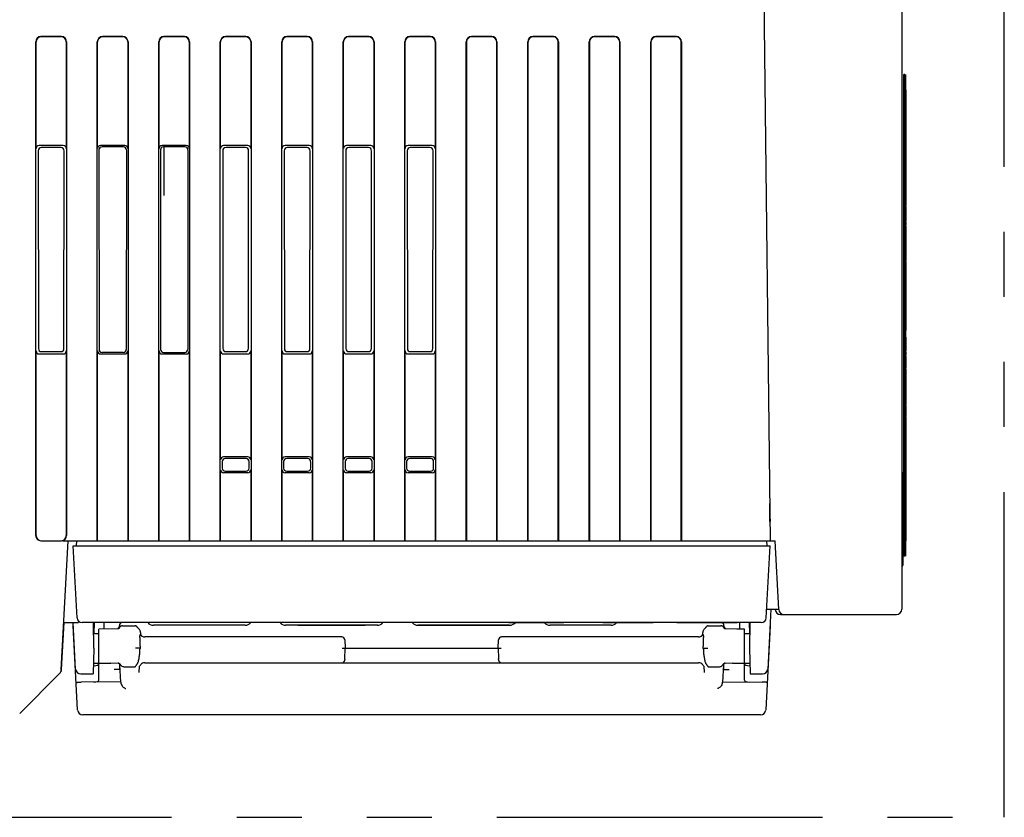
# Model space of a CAD drawing. Header units: millimetres. Extents: x -1 to 980, y -266 to 617.
# Tile 32 of 35: x 409 to 505, y 450 to 528. Entities that reach past the tile are written whole.
import ezdxf

# ---------------------------------------------------------------- set-up
doc = ezdxf.new("R2010")
doc.units = ezdxf.units.MM
doc.linetypes.add('PHANTOMX2', pattern=[127, 63.5, -12.7, 12.7, -12.7, 12.7, -12.7])
for name, color, linetype in [('10', 3, 'CONTINUOUS'), ('11', 2, 'CONTINUOUS'), ('18', 1, 'PHANTOMX2')]:
    doc.layers.add(name, color=color, linetype=linetype)

msp = doc.modelspace()

# ---------------------------------------------------------------- linework, layer by layer
at = {"layer": '10'}
for p, q in [((481.395, 541.5), (482.146, 477)), ((494.996, 541.5), (494.996, 470.3)), ((410.496, 477.5), (410.496, 525.702)), ((410.522, 515.275), (410.522, 525.676)), ((412.998, 526.2), (410.994, 526.2)), ((412.972, 526.174), (411.021, 526.174)), ((413.47, 525.676), (413.47, 515.275)), ((413.496, 525.702), (413.496, 477.5)), ((416.496, 477), (416.496, 525.702)), ((416.522, 515.275), (416.522, 525.676)), ((418.998, 526.2), (416.994, 526.2)), ((418.972, 526.174), (417.021, 526.174)), ((419.47, 525.676), (419.47, 515.275)), ((419.496, 525.702), (419.496, 477)), ((422.496, 477), (422.496, 525.702)), ((422.522, 515.275), (422.522, 525.676)), ((424.998, 526.2), (422.994, 526.2)), ((424.972, 526.174), (423.021, 526.174)), ((425.47, 525.676), (425.47, 515.275)), ((425.496, 525.702), (425.496, 477)), ((428.496, 477), (428.496, 525.702)), ((428.522, 515.275), (428.522, 525.676)), ((430.998, 526.2), (428.994, 526.2)), ((430.972, 526.174), (429.021, 526.174)), ((431.47, 525.676), (431.47, 515.275)), ((431.496, 525.702), (431.496, 477)), ((434.496, 477), (434.496, 525.702)), ((434.522, 515.275), (434.522, 525.676)), ((436.998, 526.2), (434.994, 526.2)), ((436.972, 526.174), (435.021, 526.174)), ((437.47, 525.676), (437.47, 515.275)), ((437.496, 525.702), (437.496, 477)), ((440.496, 477), (440.496, 525.702)), ((440.522, 515.275), (440.522, 525.676)), ((442.998, 526.2), (440.994, 526.2)), ((442.972, 526.174), (441.021, 526.174)), ((443.47, 525.676), (443.47, 515.275)), ((443.496, 525.702), (443.496, 477)), ((446.496, 477), (446.496, 525.702)), ((446.522, 515.275), (446.522, 525.676)), ((448.998, 526.2), (446.994, 526.2)), ((448.972, 526.174), (447.021, 526.174)), ((449.47, 525.676), (449.47, 515.275)), ((449.496, 525.702), (449.496, 477)), ((452.496, 477), (452.496, 525.702)), ((452.522, 525.676), (452.522, 477)), ((454.998, 526.2), (452.994, 526.2)), ((454.972, 526.174), (453.021, 526.174)), ((455.47, 477), (455.47, 525.676)), ((455.496, 525.702), (455.496, 477)), ((458.496, 477), (458.496, 525.702)), ((458.522, 525.676), (458.522, 477)), ((460.998, 526.2), (458.994, 526.2)), ((460.972, 526.174), (459.021, 526.174)), ((461.47, 477), (461.47, 525.676)), ((461.496, 525.702), (461.496, 477)), ((464.496, 477), (464.496, 525.702)), ((464.522, 525.676), (464.522, 477)), ((466.998, 526.2), (464.994, 526.2)), ((466.972, 526.174), (465.021, 526.174)), ((467.47, 477), (467.47, 525.676)), ((467.496, 525.702), (467.496, 477)), ((470.496, 477), (470.496, 525.702)), ((470.522, 525.676), (470.522, 477)), ((472.998, 526.2), (470.994, 526.2)), ((472.972, 526.174), (471.021, 526.174)), ((473.47, 477), (473.47, 525.676)), ((473.496, 525.702), (473.496, 477)), ((495.286, 522.5), (495.186, 522.5)), ((495.186, 475.5), (495.186, 522.5)), ((495.286, 522.5), (495.286, 475.5)), ((495.386, 521), (495.386, 522.5)), ((495.386, 521), (495.386, 509.718)), ((410.735, 515.062), (410.75, 495.753)), ((413.171, 515.574), (410.821, 515.574)), ((412.959, 515.361), (411.034, 515.361)), ((413.243, 495.753), (413.257, 515.062)), ((416.656, 515.141), (416.665, 495.668)), ((419.171, 515.574), (416.821, 515.574)), ((419.038, 515.44), (416.955, 515.44)), ((419.336, 515.141), (419.327, 495.668)), ((422.656, 515.141), (422.665, 495.668)), ((425.171, 515.574), (422.821, 515.574)), ((425.038, 515.44), (422.955, 515.44)), ((422.996, 515.44), (422.996, 510.7)), ((425.336, 515.141), (425.327, 495.668)), ((428.735, 515.062), (428.75, 495.753)), ((431.171, 515.574), (428.821, 515.574)), ((430.959, 515.361), (429.034, 515.361)), ((431.243, 495.753), (431.257, 515.062)), ((434.735, 515.062), (434.75, 495.753)), ((437.171, 515.574), (434.821, 515.574)), ((436.959, 515.361), (435.034, 515.361)), ((437.243, 495.753), (437.257, 515.062)), ((440.735, 515.062), (440.75, 495.753)), ((443.171, 515.574), (440.821, 515.574)), ((442.959, 515.361), (441.034, 515.361)), ((443.243, 495.753), (443.257, 515.062)), ((446.735, 515.062), (446.75, 495.753)), ((449.171, 515.574), (446.821, 515.574)), ((448.959, 515.361), (447.034, 515.361)), ((449.243, 495.753), (449.257, 515.062)), ((495.386, 509.624), (495.386, 509.718)), ((495.386, 509.624), (495.386, 508.215)), ((495.386, 508.12), (495.386, 508.215)), ((495.386, 508.12), (495.386, 507.818)), ((495.386, 507.726), (495.386, 507.818)), ((495.386, 507.726), (495.386, 505.562)), ((495.386, 505.535), (495.386, 505.562)), ((495.386, 505.535), (495.386, 504.351)), ((495.386, 504.263), (495.386, 504.351)), ((495.386, 504.263), (495.386, 497.511)), ((495.386, 503.396), (495.386, 498.396)), ((495.386, 496.856), (495.386, 497.511)), ((495.386, 496.856), (495.386, 495.518)), ((410.522, 477.5), (410.522, 495.525)), ((410.821, 495.226), (413.171, 495.226)), ((411.049, 495.454), (412.943, 495.454)), ((413.47, 495.525), (413.47, 477.5)), ((416.522, 477), (416.522, 495.525)), ((416.821, 495.226), (419.171, 495.226)), ((419.028, 495.369), (416.964, 495.369)), ((419.47, 495.525), (419.47, 477)), ((422.522, 477), (422.522, 495.525)), ((422.821, 495.226), (425.171, 495.226)), ((422.964, 495.369), (425.028, 495.369)), ((425.47, 495.525), (425.47, 477)), ((428.522, 484.875), (428.522, 495.525)), ((428.821, 495.226), (431.171, 495.226)), ((429.049, 495.454), (430.943, 495.454)), ((431.47, 495.525), (431.47, 484.875)), ((434.522, 484.875), (434.522, 495.525)), ((434.821, 495.226), (437.171, 495.226)), ((435.049, 495.454), (436.943, 495.454)), ((437.47, 495.525), (437.47, 484.875)), ((440.522, 484.875), (440.522, 495.525)), ((440.821, 495.226), (443.171, 495.226)), ((441.049, 495.454), (442.943, 495.454)), ((443.47, 495.525), (443.47, 484.875)), ((446.522, 484.875), (446.522, 495.525)), ((446.821, 495.226), (449.171, 495.226)), ((447.049, 495.454), (448.943, 495.454)), ((449.47, 495.525), (449.47, 484.875)), ((495.386, 495.429), (495.386, 495.518)), ((495.386, 495.429), (495.386, 495.127)), ((495.386, 495.054), (495.386, 495.127)), ((495.386, 495.054), (495.386, 493.869)), ((495.386, 493.78), (495.386, 493.869)), ((495.386, 493.78), (495.386, 490.301)), ((495.386, 490.205), (495.386, 490.301)), ((495.386, 490.205), (495.386, 489.193)), ((495.386, 489.116), (495.386, 489.193)), ((495.386, 489.116), (495.386, 477)), ((428.677, 484.72), (428.677, 484.079)), ((431.171, 485.174), (428.821, 485.174)), ((431.016, 485.019), (428.976, 485.019)), ((431.316, 484.079), (431.315, 484.72)), ((434.677, 484.72), (434.677, 484.079)), ((437.171, 485.174), (434.821, 485.174)), ((437.016, 485.019), (434.976, 485.019)), ((437.316, 484.079), (437.315, 484.72)), ((440.677, 484.72), (440.677, 484.079)), ((443.171, 485.174), (440.821, 485.174)), ((443.016, 485.019), (440.976, 485.019)), ((443.316, 484.079), (443.315, 484.72)), ((446.677, 484.72), (446.677, 484.079)), ((449.171, 485.174), (446.821, 485.174)), ((449.016, 485.019), (446.976, 485.019)), ((449.316, 484.079), (449.315, 484.72)), ((428.522, 477), (428.522, 483.925)), ((431.171, 483.626), (428.821, 483.626)), ((428.975, 483.78), (431.017, 483.78)), ((431.47, 483.925), (431.47, 477)), ((434.522, 477), (434.522, 483.925)), ((437.171, 483.626), (434.821, 483.626)), ((434.975, 483.78), (437.017, 483.78)), ((437.47, 483.925), (437.47, 477)), ((440.522, 477), (440.522, 483.925)), ((443.171, 483.626), (440.821, 483.626)), ((440.975, 483.78), (443.017, 483.78)), ((443.47, 483.925), (443.47, 477)), ((446.522, 477), (446.522, 483.925)), ((449.171, 483.626), (446.821, 483.626)), ((446.975, 483.78), (449.017, 483.78)), ((449.47, 483.925), (449.47, 477)), ((495.146, 474.74), (495.146, 483.44)), ((495.386, 484.085), (495.386, 478.348)), ((495.386, 483.554), (495.386, 478.879)), ((482.119, 480.625), (482.129, 480.625)), ((495.386, 480.845), (495.386, 480.207)), ((482.129, 479.175), (482.12, 480.325)), ((482.131, 480.325), (482.136, 479.175)), ((482.137, 478.875), (482.132, 478.876)), ((482.137, 478.89), (482.137, 478.875)), ((410.998, 477), (412.994, 477)), ((412.985, 464.392), (413.646, 477)), ((413.145, 477), (482.646, 477)), ((482.999, 470.274), (482.646, 477)), ((495.386, 475.5), (495.386, 477)), ((495.286, 475.5), (495.186, 475.5)), ((481.821, 470.3), (482.997, 470.3)), ((482.214, 470.3), (481.909, 464.474)), ((482.648, 470.274), (482.646, 470.3)), ((413.007, 464.443), (413.246, 468.999)), ((413.227, 469), (414.646, 469)), ((414.383, 464.474), (414.146, 469)), ((416.146, 466.5), (416.124, 469)), ((416.19, 469), (416.171, 467.95)), ((417.146, 469), (417.146, 468.364)), ((479.146, 469), (479.146, 468.364)), ((480.103, 469), (480.121, 467.95)), ((480.168, 469), (480.146, 466.5)), ((483.147, 469.8), (494.496, 469.8)), ((414.146, 468.7), (414.162, 468.7)), ((414.577, 460.474), (414.146, 468.7)), ((416.134, 467.95), (416.646, 467.95)), ((418.514, 468.384), (416.646, 468.357)), ((416.646, 465.083), (416.646, 468.357)), ((418.487, 468.406), (418.467, 468.383)), ((418.507, 468.431), (418.487, 468.406)), ((418.522, 468.449), (418.507, 468.431)), ((418.519, 468.384), (418.514, 468.384)), ((418.519, 468.384), (418.519, 468.384)), ((418.534, 468.463), (418.522, 468.449)), ((418.545, 468.477), (418.534, 468.463)), ((418.554, 468.487), (418.545, 468.477)), ((418.562, 468.498), (418.554, 468.487)), ((418.571, 468.508), (418.562, 468.498)), ((418.576, 468.515), (418.571, 468.508)), ((418.581, 468.522), (418.576, 468.515)), ((418.587, 468.529), (418.581, 468.522)), ((418.592, 468.536), (418.587, 468.529)), ((418.597, 468.543), (418.592, 468.536)), ((418.602, 468.55), (418.597, 468.543)), ((418.62, 468.437), (418.597, 468.414)), ((418.607, 468.557), (418.602, 468.55)), ((418.612, 468.563), (418.607, 468.557)), ((418.616, 468.57), (418.612, 468.563)), ((418.617, 468.434), (418.616, 468.433)), ((418.628, 468.449), (418.617, 468.434)), ((418.646, 468.497), (418.646, 468.7)), ((418.946, 468.693), (420.204, 468.693)), ((420.706, 468.052), (420.708, 467.837)), ((475.585, 467.837), (475.587, 468.052)), ((476.088, 468.693), (477.346, 468.693)), ((477.646, 468.7), (477.646, 468.497)), ((477.646, 468.498), (477.646, 468.497)), ((477.646, 468.496), (477.646, 468.497)), ((477.665, 468.587), (477.657, 468.598)), ((477.674, 468.435), (477.664, 468.45)), ((477.697, 468.413), (477.672, 468.437)), ((477.676, 468.433), (477.674, 468.435)), ((477.741, 468.485), (477.729, 468.499)), ((477.752, 468.471), (477.741, 468.485)), ((477.763, 468.457), (477.752, 468.471)), ((477.779, 468.437), (477.763, 468.457)), ((477.779, 468.384), (477.774, 468.384)), ((477.774, 468.384), (477.774, 468.384)), ((477.796, 468.418), (477.779, 468.437)), ((477.825, 468.383), (477.796, 468.418)), ((479.646, 465.083), (479.646, 468.357)), ((479.646, 467.95), (480.159, 467.95)), ((482.146, 468.7), (481.715, 460.474)), ((482.13, 468.7), (482.146, 468.7)), ((440.354, 467.6), (421.133, 467.6)), ((440.653, 467.316), (440.696, 466.5)), ((455.596, 466.5), (455.639, 467.316)), ((475.159, 467.6), (455.938, 467.6)), ((416.146, 466.5), (416.103, 464)), ((420.666, 466.496), (420.219, 466.506)), ((420.666, 466.496), (420.666, 466.499)), ((440.396, 466.5), (455.897, 466.5)), ((440.642, 465.459), (440.696, 466.5)), ((455.596, 466.5), (455.651, 465.459)), ((475.626, 466.496), (476.073, 466.506)), ((475.626, 466.499), (475.626, 466.496)), ((480.146, 466.5), (480.19, 464)), ((413.078, 465.8), (413.059, 465.8)), ((416.121, 465.05), (417.826, 465.05)), ((416.646, 465.083), (418.521, 465.052)), ((416.646, 463.38), (416.646, 465.05)), ((417.826, 465.05), (417.826, 465.064)), ((417.826, 465.05), (417.84, 465.063)), ((418.537, 465.05), (418.546, 465.048)), ((418.542, 465.049), (418.557, 465.045)), ((421.121, 465.083), (475.172, 465.083)), ((477.734, 465.044), (477.752, 465.05)), ((477.746, 465.048), (477.76, 465.051)), ((477.752, 465.05), (477.754, 465.05)), ((477.771, 465.052), (479.646, 465.083)), ((478.453, 465.063), (478.466, 465.05)), ((478.466, 465.064), (478.466, 465.05)), ((478.466, 465.05), (480.171, 465.05)), ((479.646, 463.38), (479.646, 465.05)), ((408.922, 460.146), (412.84, 464.064)), ((416.155, 464.795), (416.116, 464.795)), ((418.718, 464.421), (418.155, 464.421)), ((418.646, 464.982), (418.646, 464.421)), ((418.693, 464.895), (418.693, 464.892)), ((418.693, 464.892), (418.693, 464.893)), ((418.783, 463.188), (418.693, 464.893)), ((419.186, 464.689), (420.144, 464.689)), ((420.596, 464.121), (420.628, 464.739)), ((420.627, 464.734), (420.628, 464.739)), ((475.657, 464.755), (475.663, 464.742)), ((475.663, 464.742), (475.664, 464.739)), ((475.664, 464.739), (475.666, 464.735)), ((475.664, 464.739), (475.697, 464.121)), ((476.148, 464.689), (477.107, 464.689)), ((477.599, 464.893), (477.51, 463.188)), ((477.574, 464.421), (478.137, 464.421)), ((477.646, 464.421), (477.646, 464.982)), ((480.137, 464.795), (480.176, 464.795)), ((414.883, 464), (416.103, 464)), ((418.781, 463.214), (414.927, 463.19)), ((477.511, 463.214), (481.365, 463.19)), ((480.19, 464), (481.41, 464)), ((481.216, 460), (415.077, 460))]:
    msp.add_line(p, q, dxfattribs=at)
for points in [[(418.597, 468.414), (418.567, 468.395), (418.54, 468.386), (418.519, 468.384)], [(418.627, 468.586), (418.625, 468.583), (418.623, 468.58), (418.621, 468.577), (418.619, 468.573), (418.616, 468.57)], [(418.637, 468.601), (418.635, 468.598), (418.633, 468.595), (418.631, 468.592), (418.629, 468.589), (418.627, 468.586)], [(418.646, 468.498), (418.646, 468.495), (418.645, 468.488), (418.641, 468.478), (418.636, 468.464), (418.628, 468.449)], [(418.646, 468.617), (418.645, 468.616), (418.644, 468.613), (418.643, 468.611), (418.641, 468.608), (418.64, 468.606), (418.638, 468.603), (418.637, 468.601)], [(477.657, 468.598), (477.654, 468.604), (477.651, 468.609), (477.648, 468.614), (477.646, 468.617)], [(477.664, 468.45), (477.656, 468.465), (477.651, 468.478), (477.648, 468.489), (477.646, 468.495), (477.646, 468.496)], [(477.729, 468.499), (477.718, 468.513), (477.713, 468.52), (477.708, 468.527), (477.702, 468.534), (477.697, 468.541), (477.692, 468.547), (477.687, 468.554), (477.682, 468.561), (477.678, 468.568), (477.673, 468.574), (477.669, 468.58), (477.665, 468.587)], [(477.774, 468.384), (477.754, 468.386), (477.728, 468.394), (477.697, 468.413)], [(479.646, 468.357), (478.903, 468.368), (477.779, 468.384)], [(418.521, 465.052), (418.526, 465.052), (418.537, 465.05)], [(418.557, 465.045), (418.579, 465.035), (418.603, 465.02), (418.627, 465.002), (418.647, 464.981), (418.664, 464.959), (418.677, 464.938), (418.685, 464.92), (418.69, 464.906), (418.693, 464.896), (418.693, 464.895)], [(477.599, 464.892), (477.6, 464.896), (477.602, 464.905), (477.607, 464.92), (477.615, 464.938), (477.627, 464.958), (477.644, 464.98), (477.665, 465.001), (477.688, 465.019), (477.712, 465.034), (477.734, 465.044)], [(477.76, 465.051), (477.77, 465.052), (477.771, 465.052)], [(420.628, 464.739), (420.629, 464.742), (420.635, 464.755)], [(420.635, 464.755), (420.645, 464.774), (420.659, 464.799), (420.68, 464.83), (420.707, 464.866), (420.734, 464.9)], [(475.558, 464.9), (475.585, 464.867), (475.612, 464.831), (475.632, 464.8), (475.647, 464.775), (475.657, 464.755)]]:
    msp.add_lwpolyline(points, dxfattribs=at)
for centre, radius, start, end in [((494.846, 483.44), 0.3, 0, 60), ((494.846, 474.74), 0.3, 300, 60), ((494.846, 474.74), 0.3, 300, 0), ((483.147, 470.3), 0.5, 183, 270), ((483.498, 470.3), 0.5, 183, 270), ((494.496, 470.3), 0.5, 270, 0), ((418.946, 468.7), 0.3, 90, 180), ((477.346, 468.7), 0.3, 0, 75.21773), ((418.367, 468.645), 0.328, 320.53627, 332.0169), ((418.353, 468.652), 0.344, 332.06688, 341.5881), ((477.939, 468.652), 0.343, 198.41018, 208.14282), ((477.925, 468.645), 0.328, 208.19525, 219.46501), ((421.133, 468.1), 0.5, 210.76921, 270), ((440.335, 467.122), 0.479, 84.11066, 87.81269), ((440.354, 467.3), 0.3, 3, 90), ((455.938, 467.3), 0.3, 90, 177), ((455.957, 467.122), 0.479, 92.18731, 95.88934), ((475.159, 468.1), 0.5, 270, 329.23078), ((425.676, 466.237), 5.016, 177.04818, 177.32887), ((425.815, 466.544), 5.149, 178.18378, 180.50812), ((470.356, 466.543), 5.27, 359.51857, 1.78953), ((470.616, 466.237), 5.016, 2.67113, 2.95182), ((421.121, 464.583), 0.5, 90, 140.67004), ((440.337, 465.383), 0.3, 270, 297.06725), ((455.955, 465.383), 0.3, 242.93275, 270), ((475.172, 464.583), 0.5, 39.32996, 90), ((412.486, 464.418), 0.5, 315, 357), ((412.508, 464.469), 0.5, 333.74522, 357), ((414.883, 464.5), 0.5, 183, 270), ((419.186, 464.624), 0.065, 90.01951, 91.26312), ((418.918, 465.814), 1.699, 325.53888, 327.29318), ((418.692, 465.961), 1.969, 327.26317, 328.09246), ((418.538, 466.057), 2.15, 328.09942, 330.02206), ((477.793, 466.079), 2.195, 209.99717, 211.88066), ((477.602, 465.962), 1.97, 211.90785, 212.73719), ((477.414, 465.841), 1.747, 212.7314, 214.43772), ((477.107, 464.624), 0.065, 88.74145, 89.98506), ((481.41, 464.5), 0.5, 270, 357), ((415.077, 460.5), 0.5, 183, 270), ((481.216, 460.5), 0.5, 270, 357)]:
    msp.add_arc(centre, radius, start, end, dxfattribs=at)
for centre, major_axis, ratio, start_param, end_param in [((410.998, 525.698), (-0.356, 0.356), 0.992433, -0.7816, 0.7816), ((411.024, 525.672), (0.356, -0.356), 0.992433, 2.359993, 3.923193), ((412.968, 525.672), (-0.356, -0.356), 0.992433, 2.359993, 3.923193), ((412.994, 525.698), (0.356, 0.356), 0.992433, -0.7816, 0.7816), ((416.998, 525.698), (-0.356, 0.356), 0.992433, -0.7816, 0.7816), ((417.024, 525.672), (0.356, -0.356), 0.992433, 2.359993, 3.923193), ((418.968, 525.672), (-0.356, -0.356), 0.992433, 2.359993, 3.923193), ((418.994, 525.698), (0.356, 0.356), 0.992433, -0.7816, 0.7816), ((422.998, 525.698), (-0.356, 0.356), 0.992433, -0.7816, 0.7816), ((423.024, 525.672), (0.356, -0.356), 0.992433, 2.359993, 3.923193), ((424.968, 525.672), (-0.356, -0.356), 0.992433, 2.359993, 3.923193), ((424.994, 525.698), (0.356, 0.356), 0.992433, -0.7816, 0.7816), ((428.998, 525.698), (-0.356, 0.356), 0.992433, -0.7816, 0.7816), ((429.024, 525.672), (0.356, -0.356), 0.992433, 2.359993, 3.923193), ((430.968, 525.672), (-0.356, -0.356), 0.992433, 2.359993, 3.923193), ((430.994, 525.698), (0.356, 0.356), 0.992433, -0.7816, 0.7816), ((434.998, 525.698), (-0.356, 0.356), 0.992433, -0.7816, 0.7816), ((435.024, 525.672), (0.356, -0.356), 0.992433, 2.359993, 3.923193), ((436.968, 525.672), (-0.356, -0.356), 0.992433, 2.359993, 3.923193), ((436.994, 525.698), (0.356, 0.356), 0.992433, -0.7816, 0.7816), ((440.998, 525.698), (-0.356, 0.356), 0.992433, -0.7816, 0.7816), ((441.024, 525.672), (0.356, -0.356), 0.992433, 2.359993, 3.923193), ((442.968, 525.672), (-0.356, -0.356), 0.992433, 2.359993, 3.923193), ((442.994, 525.698), (0.356, 0.356), 0.992433, -0.7816, 0.7816), ((446.998, 525.698), (-0.356, 0.356), 0.992433, -0.7816, 0.7816), ((447.024, 525.672), (0.356, -0.356), 0.992433, 2.359993, 3.923193), ((448.968, 525.672), (-0.356, -0.356), 0.992433, 2.359993, 3.923193), ((448.994, 525.698), (0.356, 0.356), 0.992433, -0.7816, 0.7816), ((452.998, 525.698), (-0.356, 0.356), 0.992433, -0.7816, 0.7816), ((453.024, 525.672), (0.356, -0.356), 0.992433, 2.359993, 3.923193), ((454.968, 525.672), (-0.356, -0.356), 0.992433, 2.359993, 3.923193), ((454.994, 525.698), (0.356, 0.356), 0.992433, -0.7816, 0.7816), ((458.998, 525.698), (-0.356, 0.356), 0.992433, -0.7816, 0.7816), ((459.024, 525.672), (0.356, -0.356), 0.992433, 2.359993, 3.923193), ((460.968, 525.672), (-0.356, -0.356), 0.992433, 2.359993, 3.923193), ((460.994, 525.698), (0.356, 0.356), 0.992433, -0.7816, 0.7816), ((464.998, 525.698), (-0.356, 0.356), 0.992433, -0.7816, 0.7816), ((465.024, 525.672), (0.356, -0.356), 0.992433, 2.359993, 3.923193), ((466.968, 525.672), (-0.356, -0.356), 0.992433, 2.359993, 3.923193), ((466.994, 525.698), (0.356, 0.356), 0.992433, -0.7816, 0.7816), ((470.998, 525.698), (-0.356, 0.356), 0.992433, -0.7816, 0.7816), ((471.024, 525.672), (0.356, -0.356), 0.992433, 2.359993, 3.923193), ((472.968, 525.672), (-0.356, -0.356), 0.992433, 2.359993, 3.923193), ((472.994, 525.698), (0.356, 0.356), 0.992433, -0.7816, 0.7816), ((410.824, 515.273), (0.214, -0.214), 0.992433, 2.359993, 3.923193), ((411.036, 515.06), (-0.204, 0.223), 0.991641, -0.736027, 0.827173), ((412.956, 515.06), (0.204, 0.223), 0.991641, -0.827173, 0.736027), ((413.169, 515.273), (0.214, 0.214), 0.992433, -0.7816, 0.7816), ((416.824, 515.273), (0.214, -0.214), 0.992433, 2.359993, 3.923193), ((416.957, 515.139), (-0.208, 0.22), 0.991965, -0.75318, 0.81002), ((419.035, 515.139), (0.208, 0.22), 0.991965, -0.81002, 0.75318), ((419.169, 515.273), (0.214, 0.214), 0.992433, -0.7816, 0.7816), ((422.824, 515.273), (0.214, -0.214), 0.992433, 2.359993, 3.923193), ((422.957, 515.139), (-0.208, 0.22), 0.991965, -0.75318, 0.81002), ((425.035, 515.139), (0.208, 0.22), 0.991965, -0.81002, 0.75318), ((425.169, 515.273), (0.214, 0.214), 0.992433, -0.7816, 0.7816), ((428.824, 515.273), (0.214, -0.214), 0.992433, 2.359993, 3.923193), ((429.036, 515.06), (-0.204, 0.223), 0.991641, -0.736027, 0.827173), ((430.956, 515.06), (0.204, 0.223), 0.991641, -0.827173, 0.736027), ((431.169, 515.273), (0.214, 0.214), 0.992433, -0.7816, 0.7816), ((434.824, 515.273), (0.214, -0.214), 0.992433, 2.359993, 3.923193), ((435.036, 515.06), (-0.204, 0.223), 0.991641, -0.736027, 0.827173), ((436.956, 515.06), (0.204, 0.223), 0.991641, -0.827173, 0.736027), ((437.169, 515.273), (0.214, 0.214), 0.992433, -0.7816, 0.7816), ((440.824, 515.273), (0.214, -0.214), 0.992433, 2.359993, 3.923193), ((441.036, 515.06), (-0.204, 0.223), 0.991641, -0.736027, 0.827173), ((442.956, 515.06), (0.204, 0.223), 0.991641, -0.827173, 0.736027), ((443.169, 515.273), (0.214, 0.214), 0.992433, -0.7816, 0.7816), ((446.824, 515.273), (0.214, -0.214), 0.992433, 2.359993, 3.923193), ((447.036, 515.06), (-0.204, 0.223), 0.991641, -0.736027, 0.827173), ((448.956, 515.06), (0.204, 0.223), 0.991641, -0.827173, 0.736027), ((449.169, 515.273), (0.214, 0.214), 0.992433, -0.7816, 0.7816), ((410.824, 495.527), (0.214, 0.214), 0.992433, -3.923193, -2.359993), ((411.051, 495.755), (0.225, 0.201), 0.993148, 2.41559, 3.97879), ((412.941, 495.755), (0.225, -0.201), 0.993148, -0.837197, 0.726003), ((413.169, 495.527), (0.214, -0.214), 0.992433, -0.7816, 0.7816), ((416.824, 495.527), (0.214, 0.214), 0.992433, -3.923193, -2.359993), ((416.966, 495.67), (0.22, 0.207), 0.992873, 2.392021, 3.955221), ((419.026, 495.67), (0.22, -0.207), 0.992873, -0.813629, 0.749571), ((419.169, 495.527), (0.214, -0.214), 0.992433, -0.7816, 0.7816), ((422.824, 495.527), (0.214, 0.214), 0.992433, -3.923193, -2.359993), ((422.966, 495.67), (0.22, 0.207), 0.992873, 2.392021, 3.955221), ((425.026, 495.67), (0.22, -0.207), 0.992873, -0.813629, 0.749571), ((425.169, 495.527), (0.214, -0.214), 0.992433, -0.7816, 0.7816), ((428.824, 495.527), (0.214, 0.214), 0.992433, -3.923193, -2.359993), ((429.051, 495.755), (0.225, 0.201), 0.993148, 2.41559, 3.97879), ((430.941, 495.755), (0.225, -0.201), 0.993148, -0.837197, 0.726003), ((431.169, 495.527), (0.214, -0.214), 0.992433, -0.7816, 0.7816), ((434.824, 495.527), (0.214, 0.214), 0.992433, -3.923193, -2.359993), ((435.051, 495.755), (0.225, 0.201), 0.993148, 2.41559, 3.97879), ((436.941, 495.755), (0.225, -0.201), 0.993148, -0.837197, 0.726003), ((437.169, 495.527), (0.214, -0.214), 0.992433, -0.7816, 0.7816), ((440.824, 495.527), (0.214, 0.214), 0.992433, -3.923193, -2.359993), ((441.051, 495.755), (0.225, 0.201), 0.993148, 2.41559, 3.97879), ((442.941, 495.755), (0.225, -0.201), 0.993148, -0.837197, 0.726003), ((443.169, 495.527), (0.214, -0.214), 0.992433, -0.7816, 0.7816), ((446.824, 495.527), (0.214, 0.214), 0.992433, -3.923193, -2.359993), ((447.051, 495.755), (0.225, 0.201), 0.993148, 2.41559, 3.97879), ((448.941, 495.755), (0.225, -0.201), 0.993148, -0.837197, 0.726003), ((449.169, 495.527), (0.214, -0.214), 0.992433, -0.7816, 0.7816), ((428.824, 484.873), (0.214, -0.214), 0.992433, 2.359993, 3.923193), ((428.978, 484.718), (0.225, -0.201), 0.993148, 2.304395, 3.867595), ((431.014, 484.718), (0.225, 0.201), 0.993148, -0.726003, 0.837197), ((431.169, 484.873), (0.214, 0.214), 0.992433, -0.7816, 0.7816), ((434.824, 484.873), (0.214, -0.214), 0.992433, 2.359993, 3.923193), ((434.978, 484.718), (0.225, -0.201), 0.993148, 2.304395, 3.867595), ((437.014, 484.718), (0.225, 0.201), 0.993148, -0.726003, 0.837197), ((437.169, 484.873), (0.214, 0.214), 0.992433, -0.7816, 0.7816), ((440.824, 484.873), (0.214, -0.214), 0.992433, 2.359993, 3.923193), ((440.978, 484.718), (0.225, -0.201), 0.993148, 2.304395, 3.867595), ((443.014, 484.718), (0.225, 0.201), 0.993148, -0.726003, 0.837197), ((443.169, 484.873), (0.214, 0.214), 0.992433, -0.7816, 0.7816), ((446.824, 484.873), (0.214, -0.214), 0.992433, 2.359993, 3.923193), ((446.978, 484.718), (0.225, -0.201), 0.993148, 2.304395, 3.867595), ((449.014, 484.718), (0.225, 0.201), 0.993148, -0.726003, 0.837197), ((449.169, 484.873), (0.214, 0.214), 0.992433, -0.7816, 0.7816), ((428.824, 483.927), (0.214, 0.214), 0.992433, -3.923193, -2.359993), ((428.978, 484.082), (0.204, 0.223), 0.991641, -3.968766, -2.405566), ((431.015, 484.082), (-0.204, 0.223), 0.991641, -3.87762, -2.31442), ((431.169, 483.927), (0.214, -0.214), 0.992433, -0.7816, 0.7816), ((434.824, 483.927), (0.214, 0.214), 0.992433, -3.923193, -2.359993), ((434.978, 484.082), (0.204, 0.223), 0.991641, -3.968766, -2.405566), ((437.015, 484.082), (-0.204, 0.223), 0.991641, -3.87762, -2.31442), ((437.169, 483.927), (0.214, -0.214), 0.992433, -0.7816, 0.7816), ((440.824, 483.927), (0.214, 0.214), 0.992433, -3.923193, -2.359993), ((440.978, 484.082), (0.204, 0.223), 0.991641, -3.968766, -2.405566), ((443.015, 484.082), (-0.204, 0.223), 0.991641, -3.87762, -2.31442), ((443.169, 483.927), (0.214, -0.214), 0.992433, -0.7816, 0.7816), ((446.824, 483.927), (0.214, 0.214), 0.992433, -3.923193, -2.359993), ((446.978, 484.082), (0.204, 0.223), 0.991641, -3.968766, -2.405566), ((449.015, 484.082), (-0.204, 0.223), 0.991641, -3.87762, -2.31442), ((449.169, 483.927), (0.214, -0.214), 0.992433, -0.7816, 0.7816), ((410.998, 477.5), (0.502, 0), 0.996195, -3.141593, -1.570796), ((411.024, 477.5), (0.502, 0), 0.996195, 3.141593, 4.660128), ((412.994, 477.5), (0.502, 0), 0.996195, -1.570796, 0), ((412.968, 477.5), (-0.502, 0), 0.996195, 1.623057, 3.141593), ((412.573, 465.718), (0.501, 0), 0.008715, -0.276141, -0.000457), ((416.146, 464.978), (0.5, 0), 0.365544, -1.553343, 0), ((480.146, 464.978), (0.5, 0), 0.365544, -3.141593, -1.58825), ((415.435, 453.652), (-0.51, 9.537), 0.05234, -0.002463, -0.000081), ((416.146, 463.38), (0.5, 0), 0.365544, -1.553343, 0), ((419.282, 463.218), (-0.006, 0.543), 0.921097, -4.66735, -4.313765), ((477.011, 463.218), (0.006, 0.543), 0.921097, -1.969421, -1.615836), ((480.146, 463.38), (0.5, 0), 0.365544, 3.141593, 4.694936), ((480.857, 453.652), (0.51, 9.537), 0.05234, 0.000081, 0.002463)]:
    msp.add_ellipse(centre, major_axis=major_axis, ratio=ratio, start_param=start_param, end_param=end_param, dxfattribs=at)
for points, knots in [([(482.12, 480.325), (482.12, 480.344), (482.12, 480.382), (482.119, 480.438), (482.119, 480.482), (482.119, 480.514), (482.119, 480.536), (482.119, 480.556), (482.119, 480.573), (482.119, 480.588), (482.119, 480.599), (482.119, 480.607), (482.119, 480.611), (482.119, 480.615), (482.119, 480.619), (482.119, 480.621), (482.119, 480.623), (482.119, 480.624), (482.119, 480.624), (482.119, 480.624), (482.119, 480.625), (482.119, 480.625)], [0, 0, 0, 0, 0.195089, 0.38268, 0.555565, 0.634386, 0.707098, 0.772999, 0.831456, 0.881906, 0.923862, 0.941525, 0.956921, 0.970012, 0.980766, 0.989158, 0.995169, 0.997276, 0.998783, 0.999689, 1, 1, 1, 1]), ([(482.129, 480.625), (482.129, 480.625), (482.129, 480.624), (482.129, 480.624), (482.129, 480.624), (482.129, 480.623), (482.129, 480.621), (482.129, 480.619), (482.129, 480.615), (482.129, 480.612), (482.129, 480.607), (482.129, 480.599), (482.13, 480.588), (482.13, 480.573), (482.13, 480.556), (482.13, 480.536), (482.13, 480.514), (482.13, 480.482), (482.131, 480.438), (482.131, 480.382), (482.131, 480.344), (482.131, 480.325)], [0, 0, 0, 0, 0.000309, 0.001214, 0.002719, 0.004825, 0.010831, 0.01922, 0.029971, 0.043058, 0.05845, 0.076111, 0.118061, 0.168507, 0.226962, 0.292863, 0.365575, 0.4444, 0.617294, 0.804898, 1, 1, 1, 1]), ([(482.132, 478.876), (482.132, 478.876), (482.132, 478.876), (482.132, 478.876), (482.132, 478.876), (482.132, 478.877), (482.132, 478.879), (482.132, 478.882), (482.132, 478.885), (482.132, 478.889), (482.132, 478.893), (482.132, 478.901), (482.131, 478.912), (482.131, 478.927), (482.131, 478.944), (482.131, 478.964), (482.131, 478.986), (482.13, 479.018), (482.13, 479.062), (482.13, 479.118), (482.129, 479.156), (482.129, 479.175)], [0, 0, 0, 0, 0.000305, 0.00121, 0.002716, 0.004822, 0.010832, 0.019224, 0.029979, 0.04307, 0.058468, 0.076133, 0.118094, 0.168548, 0.227011, 0.292919, 0.365635, 0.444461, 0.617346, 0.804928, 1, 1, 1, 1]), ([(482.136, 479.175), (482.137, 479.117), (482.137, 479.022), (482.137, 478.926), (482.137, 478.89)], [0, 0, 0, 0, 0.618021, 1, 1, 1, 1]), ([(418.685, 468.556), (418.683, 468.553), (418.681, 468.549), (418.68, 468.545), (418.679, 468.544)], [0, 0, 0, 0, 0.767388, 1, 1, 1, 1]), ([(418.946, 468.693), (418.92, 468.693), (418.867, 468.687), (418.794, 468.659), (418.731, 468.615), (418.698, 468.577), (418.685, 468.556)], [0, 0, 0, 0, 0.256886, 0.51057, 0.758616, 1, 1, 1, 1]), ([(420.436, 468.517), (420.422, 468.535), (420.392, 468.571), (420.352, 468.613), (420.316, 468.644), (420.286, 468.666), (420.257, 468.682), (420.229, 468.691), (420.212, 468.693), (420.204, 468.693)], [0, 0, 0, 0, 0.233237, 0.465621, 0.583727, 0.706196, 0.839799, 0.915819, 1, 1, 1, 1]), ([(420.463, 468.485), (420.461, 468.487), (420.451, 468.498), (420.442, 468.509), (420.436, 468.517)], [0, 0, 0, 0, 0.265657, 1, 1, 1, 1]), ([(420.673, 468.218), (420.661, 468.24), (420.632, 468.287), (420.579, 468.355), (420.521, 468.422), (420.482, 468.464), (420.463, 468.485)], [0, 0, 0, 0, 0.221013, 0.487209, 0.757613, 1, 1, 1, 1]), ([(420.704, 468.094), (420.702, 468.117), (420.697, 468.151), (420.685, 468.192), (420.677, 468.21), (420.673, 468.218)], [0, 0, 0, 0, 0.540667, 0.787182, 1, 1, 1, 1]), ([(420.706, 468.052), (420.706, 468.056), (420.705, 468.07), (420.705, 468.084), (420.704, 468.094)], [0, 0, 0, 0, 0.248464, 1, 1, 1, 1]), ([(475.588, 468.094), (475.588, 468.084), (475.587, 468.07), (475.587, 468.056), (475.587, 468.052)], [0, 0, 0, 0, 0.751536, 1, 1, 1, 1]), ([(475.619, 468.218), (475.615, 468.21), (475.607, 468.192), (475.595, 468.151), (475.59, 468.117), (475.588, 468.094)], [0, 0, 0, 0, 0.212806, 0.459316, 1, 1, 1, 1]), ([(475.829, 468.485), (475.811, 468.464), (475.771, 468.422), (475.713, 468.355), (475.661, 468.287), (475.631, 468.24), (475.619, 468.218)], [0, 0, 0, 0, 0.242386, 0.512791, 0.778987, 1, 1, 1, 1]), ([(475.856, 468.517), (475.854, 468.514), (475.846, 468.503), (475.836, 468.493), (475.829, 468.485)], [0, 0, 0, 0, 0.234093, 1, 1, 1, 1]), ([(476.088, 468.693), (476.08, 468.693), (476.064, 468.691), (476.036, 468.682), (476.006, 468.666), (475.976, 468.644), (475.941, 468.613), (475.9, 468.571), (475.871, 468.535), (475.856, 468.517)], [0, 0, 0, 0, 0.084191, 0.16021, 0.293809, 0.416277, 0.534382, 0.766765, 1, 1, 1, 1]), ([(477.607, 468.556), (477.594, 468.577), (477.561, 468.615), (477.498, 468.659), (477.425, 468.687), (477.372, 468.693), (477.346, 468.693)], [0, 0, 0, 0, 0.241384, 0.48943, 0.743114, 1, 1, 1, 1]), ([(477.613, 468.544), (477.613, 468.545), (477.611, 468.549), (477.609, 468.553), (477.607, 468.556)], [0, 0, 0, 0, 0.232557, 1, 1, 1, 1]), ([(420.66, 467.585), (420.659, 467.604), (420.658, 467.64), (420.659, 467.691), (420.662, 467.737), (420.667, 467.772), (420.672, 467.796), (420.676, 467.812), (420.68, 467.825), (420.685, 467.835), (420.689, 467.842), (420.693, 467.846), (420.695, 467.847), (420.697, 467.848), (420.701, 467.848), (420.703, 467.846), (420.703, 467.844)], [0, 0, 0, 0, 0.200789, 0.386367, 0.553829, 0.699878, 0.763678, 0.820536, 0.869775, 0.91065, 0.942473, 0.95493, 0.965213, 0.973761, 0.981524, 1, 1, 1, 1]), ([(420.669, 466.707), (420.673, 466.857), (420.675, 467.08), (420.67, 467.372), (420.664, 467.515), (420.66, 467.585)], [0, 0, 0, 0, 0.512464, 0.760382, 1, 1, 1, 1]), ([(475.589, 467.844), (475.59, 467.846), (475.592, 467.848), (475.595, 467.848), (475.597, 467.847), (475.6, 467.846), (475.603, 467.842), (475.607, 467.835), (475.612, 467.825), (475.616, 467.812), (475.62, 467.796), (475.626, 467.772), (475.631, 467.737), (475.634, 467.691), (475.634, 467.64), (475.633, 467.604), (475.632, 467.585)], [0, 0, 0, 0, 0.018476, 0.026239, 0.034787, 0.045071, 0.057527, 0.08935, 0.130225, 0.179465, 0.236322, 0.300121, 0.446171, 0.613633, 0.799212, 1, 1, 1, 1]), ([(475.632, 467.585), (475.628, 467.515), (475.622, 467.372), (475.617, 467.08), (475.619, 466.857), (475.623, 466.707)], [0, 0, 0, 0, 0.239618, 0.487536, 1, 1, 1, 1]), ([(420.4, 464.982), (420.414, 465.007), (420.44, 465.058), (420.484, 465.166), (420.527, 465.309), (420.566, 465.489), (420.596, 465.676), (420.62, 465.869), (420.646, 466.135), (420.659, 466.336), (420.665, 466.471)], [0, 0, 0, 0, 0.056028, 0.112755, 0.229137, 0.349827, 0.474553, 0.602716, 0.733568, 1, 1, 1, 1]), ([(475.627, 466.471), (475.633, 466.336), (475.646, 466.135), (475.672, 465.869), (475.696, 465.676), (475.727, 465.489), (475.766, 465.309), (475.808, 465.166), (475.852, 465.058), (475.878, 465.007), (475.892, 464.982)], [0, 0, 0, 0, 0.266431, 0.397283, 0.525445, 0.650172, 0.770862, 0.887244, 0.943972, 1, 1, 1, 1]), ([(418.799, 464.822), (418.786, 464.85), (418.757, 464.902), (418.697, 464.969), (418.627, 465.02), (418.574, 465.041), (418.546, 465.048)], [0, 0, 0, 0, 0.261307, 0.51368, 0.758874, 1, 1, 1, 1]), ([(440.631, 465.368), (440.625, 465.339), (440.61, 465.285), (440.576, 465.213), (440.531, 465.154), (440.493, 465.126), (440.474, 465.116)], [0, 0, 0, 0, 0.283964, 0.546766, 0.782534, 1, 1, 1, 1]), ([(455.819, 465.116), (455.799, 465.126), (455.761, 465.154), (455.717, 465.213), (455.682, 465.285), (455.667, 465.339), (455.661, 465.368)], [0, 0, 0, 0, 0.217466, 0.453234, 0.716036, 1, 1, 1, 1]), ([(477.746, 465.048), (477.719, 465.041), (477.666, 465.019), (477.595, 464.969), (477.536, 464.902), (477.506, 464.85), (477.494, 464.822)], [0, 0, 0, 0, 0.241113, 0.486306, 0.738679, 1, 1, 1, 1]), ([(418.799, 464.822), (418.799, 464.821), (418.802, 464.816), (418.806, 464.811), (418.809, 464.809)], [0, 0, 0, 0, 0.255172, 1, 1, 1, 1]), ([(418.809, 464.809), (418.858, 464.768), (418.949, 464.721), (419.079, 464.692), (419.149, 464.688), (419.184, 464.689)], [0, 0, 0, 0, 0.479055, 0.736525, 1, 1, 1, 1]), ([(420.144, 464.689), (420.15, 464.689), (420.162, 464.691), (420.178, 464.698), (420.192, 464.706), (420.208, 464.719), (420.227, 464.736), (420.254, 464.765), (420.285, 464.804), (420.308, 464.836), (420.319, 464.853)], [0, 0, 0, 0, 0.073563, 0.143041, 0.20892, 0.272534, 0.396112, 0.517465, 0.75837, 1, 1, 1, 1]), ([(475.973, 464.853), (475.984, 464.836), (476.007, 464.804), (476.038, 464.765), (476.065, 464.736), (476.084, 464.719), (476.1, 464.706), (476.114, 464.698), (476.13, 464.691), (476.142, 464.689), (476.148, 464.689)], [0, 0, 0, 0, 0.241621, 0.482518, 0.603868, 0.727444, 0.791058, 0.856937, 0.926423, 1, 1, 1, 1]), ([(477.108, 464.689), (477.143, 464.688), (477.213, 464.692), (477.314, 464.715), (477.405, 464.753), (477.459, 464.789), (477.483, 464.809)], [0, 0, 0, 0, 0.262887, 0.519783, 0.766439, 1, 1, 1, 1]), ([(477.483, 464.809), (477.484, 464.809), (477.488, 464.813), (477.492, 464.818), (477.494, 464.822)], [0, 0, 0, 0, 0.23416, 1, 1, 1, 1]), ([(414.436, 463.177), (414.436, 463.176), (414.437, 463.176), (414.438, 463.176), (414.441, 463.175), (414.445, 463.175), (414.451, 463.174), (414.46, 463.174), (414.474, 463.174), (414.495, 463.174), (414.519, 463.174), (414.548, 463.175), (414.58, 463.175), (414.615, 463.176), (414.668, 463.178), (414.74, 463.181), (414.831, 463.185), (414.894, 463.188), (414.926, 463.19)], [0, 0, 0, 0, 0.001727, 0.005522, 0.011615, 0.020038, 0.030787, 0.043846, 0.076775, 0.118535, 0.168745, 0.226938, 0.292571, 0.36503, 0.443639, 0.616303, 0.8041, 1, 1, 1, 1]), ([(481.857, 463.177), (481.857, 463.176), (481.856, 463.176), (481.854, 463.176), (481.851, 463.175), (481.847, 463.175), (481.842, 463.174), (481.832, 463.174), (481.818, 463.174), (481.798, 463.174), (481.773, 463.174), (481.744, 463.175), (481.712, 463.175), (481.677, 463.176), (481.624, 463.178), (481.552, 463.181), (481.461, 463.185), (481.399, 463.188), (481.367, 463.19)], [0, 0, 0, 0, 0.001727, 0.005522, 0.011615, 0.020038, 0.030787, 0.043846, 0.076775, 0.118535, 0.168745, 0.226938, 0.292571, 0.36503, 0.443639, 0.616303, 0.8041, 1, 1, 1, 1]), ([(418.823, 463.002), (418.846, 462.945), (418.906, 462.841), (419.022, 462.714), (419.152, 462.62), (419.245, 462.577), (419.292, 462.561)], [0, 0, 0, 0, 0.276921, 0.536896, 0.777467, 1, 1, 1, 1]), ([(477.469, 463.002), (477.446, 462.945), (477.387, 462.841), (477.27, 462.714), (477.141, 462.62), (477.047, 462.577), (477.001, 462.561)], [0, 0, 0, 0, 0.276921, 0.536896, 0.777467, 1, 1, 1, 1])]:
    msp.add_open_spline(points, degree=3, knots=knots, dxfattribs=at)
for points in [[(440.642, 465.459), (440.64, 465.428), (440.637, 465.398), (440.631, 465.368)], [(455.661, 465.368), (455.655, 465.398), (455.652, 465.428), (455.651, 465.459)]]:
    msp.add_open_spline(points, degree=3, dxfattribs=at)
at = {"layer": '11'}
for p, q in [((414.451, 477), (414.446, 476.5)), ((481.846, 476.5), (481.842, 477)), ((414.146, 476.5), (482.146, 476.5)), ((414.514, 469.474), (414.146, 476.5)), ((481.778, 469.474), (482.146, 476.5)), ((456.746, 469), (415.014, 469)), ((456.663, 469), (456.663, 468.99)), ((462.022, 468.99), (456.663, 468.99)), ((480.779, 469), (456.746, 469)), ((456.792, 469), (456.792, 468.99)), ((457.045, 469), (457.045, 468.99)), ((457.55, 469), (457.55, 468.99)), ((457.802, 469), (457.802, 468.99)), ((458.017, 469), (458.017, 468.99)), ((458.508, 469), (458.508, 468.99)), ((458.793, 469), (458.793, 468.99)), ((459.287, 469), (459.287, 468.99)), ((459.295, 469), (459.295, 468.99)), ((459.495, 469), (459.495, 468.99)), ((459.806, 469), (459.806, 468.99)), ((460.285, 469), (460.285, 468.99)), ((460.289, 469), (460.289, 468.99)), ((460.531, 469), (460.531, 468.99)), ((460.562, 469), (460.562, 468.99)), ((460.701, 469), (460.701, 468.99)), ((460.865, 469), (460.865, 468.99)), ((461.936, 468.99), (461.936, 469)), ((462.022, 468.99), (462.022, 469)), ((465.813, 469), (465.813, 468.99)), ((470.73, 468.99), (465.813, 468.99)), ((466.275, 469), (466.275, 468.99)), ((466.617, 469), (466.617, 468.99)), ((466.621, 469), (466.621, 468.99)), ((466.964, 469), (466.964, 468.99)), ((467.426, 469), (467.426, 468.99)), ((467.748, 469), (467.748, 468.99)), ((469.159, 468.99), (469.159, 469)), ((469.364, 469), (469.364, 468.99)), ((469.469, 469), (469.469, 468.99)), ((469.824, 469), (469.824, 468.99)), ((470.372, 469), (470.372, 468.99)), ((470.376, 469), (470.376, 468.99)), ((470.653, 469), (470.653, 468.99)), ((470.73, 469), (470.73, 468.99)), ((473.034, 469), (473.034, 468.99)), ((478.939, 468.99), (473.034, 468.99)), ((473.037, 469), (473.037, 468.99)), ((473.48, 469), (473.48, 468.99)), ((474.166, 469), (474.166, 468.99)), ((474.171, 469), (474.171, 468.99)), ((474.517, 469), (474.517, 468.99)), ((474.788, 469), (474.788, 468.99)), ((475.778, 469), (475.778, 468.99)), ((475.865, 469), (475.865, 468.99)), ((475.971, 469), (475.971, 468.99)), ((476.077, 468.99), (476.077, 469)), ((476.106, 469), (476.106, 468.99)), ((476.395, 469), (476.395, 468.99)), ((476.993, 469), (476.993, 468.99)), ((477.281, 469), (477.281, 468.99)), ((477.632, 469), (477.632, 468.99)), ((477.655, 469), (477.655, 468.99)), ((478.01, 469), (478.01, 468.99)), ((478.558, 469), (478.558, 468.99)), ((478.562, 469), (478.562, 468.99)), ((478.838, 469), (478.838, 468.99)), ((478.939, 469), (478.939, 468.99)), ((481.279, 469), (480.779, 469)), ((430.922, 468.74), (421.97, 468.74)), ((422.446, 468.74), (422.446, 468.738)), ((430.446, 468.738), (422.446, 468.738)), ((422.838, 468.74), (422.838, 468.738)), ((423.199, 468.74), (423.199, 468.738)), ((423.921, 468.74), (423.921, 468.738)), ((424.282, 468.74), (424.282, 468.738)), ((424.572, 468.74), (424.572, 468.738)), ((425.273, 468.74), (425.273, 468.738)), ((425.681, 468.74), (425.681, 468.738)), ((426.387, 468.74), (426.387, 468.738)), ((426.669, 468.74), (426.669, 468.738)), ((427.112, 468.74), (427.112, 468.738)), ((427.798, 468.74), (427.798, 468.738)), ((427.803, 468.74), (427.803, 468.738)), ((428.149, 468.74), (428.149, 468.738)), ((428.609, 468.74), (428.609, 468.738)), ((430.141, 468.738), (430.141, 468.74)), ((430.446, 468.74), (430.446, 468.738)), ((443.822, 468.74), (434.87, 468.74)), ((435.204, 468.74), (435.204, 468.738)), ((437.444, 468.738), (435.204, 468.738)), ((435.846, 468.74), (435.846, 468.738)), ((436.056, 468.738), (436.056, 468.73)), ((442.623, 468.73), (436.056, 468.73)), ((436.321, 468.74), (436.321, 468.738)), ((436.327, 468.74), (436.327, 468.738)), ((436.802, 468.74), (436.802, 468.738)), ((437.444, 468.74), (437.444, 468.738)), ((437.863, 468.74), (437.863, 468.738)), ((439.822, 468.738), (437.863, 468.738)), ((437.974, 468.738), (437.974, 468.73)), ((439.173, 468.738), (439.173, 468.73)), ((440.234, 468.74), (440.234, 468.73)), ((440.235, 468.74), (440.235, 468.738)), ((441.936, 468.738), (440.235, 468.738)), ((441.355, 468.738), (441.355, 468.73)), ((441.936, 468.738), (441.936, 468.74)), ((442.349, 468.74), (442.349, 468.738)), ((443.534, 468.738), (442.349, 468.738)), ((442.623, 468.738), (442.623, 468.73)), ((443.529, 468.74), (443.529, 468.738)), ((443.534, 468.74), (443.534, 468.738)), ((447.759, 468.74), (447.759, 468.73)), ((456.746, 468.73), (447.759, 468.73)), ((456.722, 468.74), (447.77, 468.74)), ((448.671, 468.74), (448.671, 468.73)), ((449.967, 468.74), (449.967, 468.738)), ((451.262, 468.738), (449.967, 468.738)), ((450.324, 468.738), (450.324, 468.73)), ((451.144, 468.74), (451.144, 468.738)), ((451.262, 468.738), (451.262, 468.74)), ((451.66, 468.74), (451.66, 468.738)), ((452.845, 468.738), (451.66, 468.738)), ((452.268, 468.738), (452.268, 468.73)), ((452.839, 468.74), (452.839, 468.738)), ((452.845, 468.74), (452.845, 468.738)), ((453.121, 468.74), (453.121, 468.738)), ((454.667, 468.738), (453.121, 468.738)), ((453.797, 468.738), (453.797, 468.73)), ((454.667, 468.74), (454.667, 468.738)), ((455.921, 468.74), (455.921, 468.73)), ((456.746, 468.74), (456.735, 468.74)), ((456.746, 468.74), (456.746, 468.73)), ((466.622, 468.74), (460.671, 468.74)), ((461.896, 468.74), (461.896, 468.738)), ((465.396, 468.738), (461.896, 468.738)), ((463.646, 468.74), (463.646, 468.738)), ((465.396, 468.74), (465.396, 468.738))]:
    msp.add_line(p, q, dxfattribs=at)
for centre, radius, start, end in [((415.014, 469.5), 0.5, 183, 270), ((421.97, 469.44), 0.7, 219.02418, 270), ((430.922, 469.44), 0.7, 270, 320.97582), ((434.87, 469.44), 0.7, 219.02418, 270), ((443.822, 469.44), 0.7, 270, 320.97582), ((447.77, 469.44), 0.7, 219.02418, 270), ((456.722, 469.44), 0.7, 270, 319.93225), ((460.671, 469.44), 0.7, 220.06775, 270), ((466.622, 469.44), 0.7, 270, 319.93225), ((481.279, 469.5), 0.5, 270, 357)]:
    msp.add_arc(centre, radius, start, end, dxfattribs=at)
at = {"layer": '18', "ltscale": 0.5}
for p, q in [((505, 450), (505, 615)), ((264.996, 450), (505, 450))]:
    msp.add_line(p, q, dxfattribs=at)

doc.saveas('drawing.dxf')
